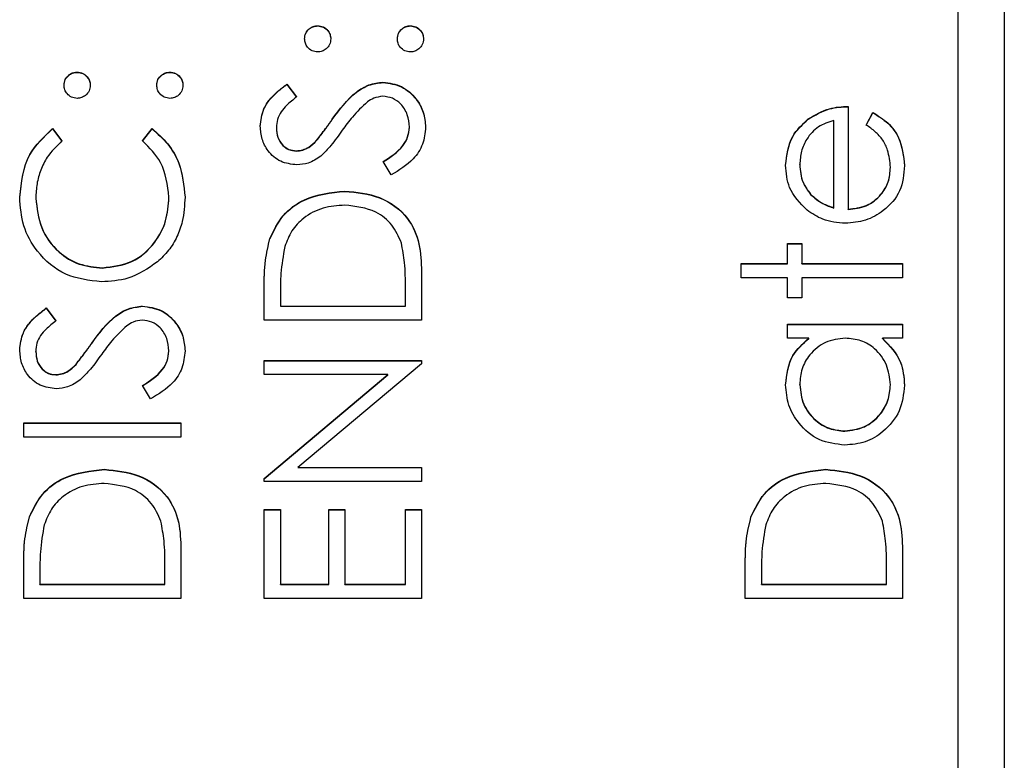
# Model space of a CAD drawing. Header units: millimetres. Extents: x 225 to 2010, y 34 to 1729.
# Tile 16 of 27: x 903 to 914, y 914 to 922. Entities that reach past the tile are written whole.
import ezdxf

# ---------------------------------------------------------------- set-up
doc = ezdxf.new("R2010")
doc.units = ezdxf.units.MM

msp = doc.modelspace()

# ---------------------------------------------------------------- linework, layer by layer
at = {"color": 7, "linetype": 'Continuous', "lineweight": 25}
for p, q in [((913.855, 948.612), (913.855, 887.612)), ((913.355, 890.003), (913.355, 945.98)), ((906.433, 922.095), (906.433, 922.098)), ((907.435, 922.095), (907.435, 922.098)), ((903.833, 921.594), (903.833, 921.596)), ((904.835, 921.594), (904.835, 921.596)), ((906.099, 921.466), (906.204, 921.328)), ((906.099, 921.463), (906.099, 921.466)), ((906.099, 921.463), (906.204, 921.325)), ((907.139, 921.485), (907.139, 921.488)), ((912.167, 921.226), (912.167, 920.115)), ((912.363, 921.025), (912.434, 921.161)), ((912.363, 921.022), (912.434, 921.158)), ((912.434, 921.158), (912.434, 921.161)), ((905.986, 920.993), (905.986, 920.996)), ((906.59, 921.084), (906.59, 921.087)), ((907.425, 920.999), (907.425, 921.002)), ((911.736, 921.088), (911.736, 921.091)), ((912.014, 920.131), (912.014, 921.074)), ((903.567, 920.986), (903.669, 920.853)), ((903.567, 920.984), (903.567, 920.986)), ((903.567, 920.984), (903.669, 920.85)), ((904.541, 920.853), (904.642, 920.986)), ((904.541, 920.85), (904.642, 920.984)), ((904.642, 920.984), (904.642, 920.986)), ((906.421, 920.856), (906.421, 920.859)), ((906.201, 920.744), (906.201, 920.747)), ((907.227, 920.485), (907.141, 920.629)), ((911.644, 920.596), (911.644, 920.599)), ((912.625, 920.565), (912.625, 920.568)), ((904.825, 920.243), (904.825, 920.246)), ((906.727, 920.308), (906.727, 920.311)), ((911.76, 920.276), (911.76, 920.279)), ((903.386, 920.233), (903.386, 920.236)), ((912.014, 920.128), (912.014, 920.131)), ((912.167, 920.112), (912.167, 920.115)), ((905.917, 919.796), (905.917, 919.799)), ((911.513, 919.745), (911.666, 919.745)), ((911.513, 919.527), (911.513, 919.745)), ((911.513, 919.742), (911.666, 919.742)), ((911.666, 919.745), (911.666, 919.527)), ((911.012, 919.527), (911.513, 919.527)), ((911.012, 919.374), (911.012, 919.527)), ((911.012, 919.524), (911.513, 919.524)), ((911.513, 919.524), (911.513, 919.527)), ((911.666, 919.527), (912.755, 919.527)), ((911.666, 919.524), (911.666, 919.527)), ((911.666, 919.524), (912.755, 919.524)), ((912.755, 919.527), (912.755, 919.374)), ((904.107, 919.48), (904.107, 919.483)), ((907.555, 919.443), (907.555, 918.917)), ((911.513, 919.374), (911.012, 919.374)), ((911.513, 919.156), (911.513, 919.374)), ((911.666, 919.374), (911.666, 919.156)), ((912.755, 919.374), (911.666, 919.374)), ((905.855, 918.917), (905.855, 919.26)), ((906.03, 919.189), (906.03, 919.069)), ((907.381, 919.069), (907.381, 919.264)), ((911.666, 919.156), (911.513, 919.156)), ((903.499, 919.048), (903.604, 918.91)), ((903.499, 919.045), (903.499, 919.048)), ((903.499, 919.045), (903.604, 918.907)), ((904.539, 919.066), (904.539, 919.069)), ((906.03, 919.069), (907.381, 919.069)), ((906.03, 919.066), (906.03, 919.069)), ((906.03, 919.066), (907.381, 919.066)), ((907.381, 919.066), (907.381, 919.069)), ((907.555, 918.917), (905.855, 918.917)), ((911.513, 918.873), (912.755, 918.873)), ((911.513, 918.721), (911.513, 918.873)), ((911.513, 918.87), (912.755, 918.87)), ((912.755, 918.873), (912.755, 918.721)), ((903.99, 918.666), (903.99, 918.669)), ((911.743, 918.721), (911.513, 918.721)), ((911.743, 918.718), (911.743, 918.721)), ((912.755, 918.721), (912.54, 918.721)), ((912.54, 918.718), (912.54, 918.721)), ((903.386, 918.575), (903.386, 918.578)), ((904.825, 918.581), (904.825, 918.584)), ((903.821, 918.438), (903.821, 918.441)), ((905.855, 918.481), (907.555, 918.481)), ((905.855, 918.329), (905.855, 918.481)), ((905.855, 918.478), (907.555, 918.478)), ((907.555, 918.446), (906.22, 917.326)), ((907.555, 918.481), (907.555, 918.446)), ((903.601, 918.326), (903.601, 918.329)), ((907.193, 918.329), (905.855, 918.329)), ((905.855, 917.206), (907.193, 918.329)), ((905.855, 917.203), (907.193, 918.326)), ((907.193, 918.326), (907.193, 918.329)), ((904.627, 918.067), (904.541, 918.211)), ((911.644, 918.217), (911.644, 918.22)), ((912.625, 918.216), (912.625, 918.219)), ((903.255, 917.806), (904.955, 917.806)), ((903.255, 917.653), (903.255, 917.806)), ((903.255, 917.803), (904.955, 917.803)), ((904.955, 917.806), (904.955, 917.653)), ((912.132, 917.716), (912.132, 917.719)), ((904.955, 917.653), (903.255, 917.653)), ((904.127, 917.302), (904.127, 917.305)), ((906.22, 917.326), (907.555, 917.326)), ((906.22, 917.324), (906.22, 917.326)), ((906.22, 917.324), (907.555, 917.324)), ((907.555, 917.326), (907.555, 917.174)), ((911.927, 917.302), (911.927, 917.305)), ((905.855, 917.174), (905.855, 917.206)), ((907.555, 917.174), (905.855, 917.174)), ((905.855, 916.869), (906.03, 916.869)), ((905.855, 915.91), (905.855, 916.869)), ((905.855, 916.866), (906.03, 916.866)), ((906.03, 916.869), (906.03, 916.063)), ((906.553, 916.869), (906.727, 916.869)), ((906.553, 916.063), (906.553, 916.869)), ((906.553, 916.866), (906.727, 916.866)), ((906.727, 916.869), (906.727, 916.063)), ((907.381, 916.869), (907.555, 916.869)), ((907.381, 916.063), (907.381, 916.869)), ((907.381, 916.866), (907.555, 916.866)), ((907.555, 916.869), (907.555, 915.91)), ((903.317, 916.79), (903.317, 916.793)), ((911.117, 916.79), (911.117, 916.793)), ((904.955, 916.437), (904.955, 915.91)), ((912.755, 916.437), (912.755, 915.91)), ((903.255, 915.91), (903.255, 916.253)), ((904.781, 916.063), (904.781, 916.258)), ((911.055, 915.91), (911.055, 916.253)), ((912.581, 916.063), (912.581, 916.258)), ((903.43, 916.182), (903.43, 916.063)), ((911.23, 916.182), (911.23, 916.063)), ((903.43, 916.063), (904.781, 916.063)), ((903.43, 916.06), (903.43, 916.063)), ((903.43, 916.06), (904.781, 916.06)), ((904.781, 916.06), (904.781, 916.063)), ((906.03, 916.063), (906.553, 916.063)), ((906.03, 916.06), (906.03, 916.063)), ((906.03, 916.06), (906.553, 916.06)), ((906.553, 916.06), (906.553, 916.063)), ((906.727, 916.063), (907.381, 916.063)), ((906.727, 916.06), (906.727, 916.063)), ((906.727, 916.06), (907.381, 916.06)), ((907.381, 916.06), (907.381, 916.063)), ((911.23, 916.063), (912.581, 916.063)), ((911.23, 916.06), (911.23, 916.063)), ((911.23, 916.06), (912.581, 916.06)), ((912.581, 916.06), (912.581, 916.063)), ((904.955, 915.91), (903.255, 915.91)), ((907.555, 915.91), (905.855, 915.91)), ((912.755, 915.91), (911.055, 915.91))]:
    msp.add_line(p, q, dxfattribs=at)
for points, knots in [([(906.291, 921.956), (906.294, 921.977), (906.298, 922.019), (906.337, 922.065), (906.383, 922.094), (906.416, 922.096), (906.433, 922.098)], [0, 0, 0, 0, 0.279602, 0.559212, 0.779475, 1, 1, 1, 1]), ([(906.291, 921.953), (906.294, 921.974), (906.298, 922.016), (906.337, 922.062), (906.383, 922.091), (906.416, 922.093), (906.433, 922.095)], [0, 0, 0, 0, 0.279602, 0.559212, 0.779475, 1, 1, 1, 1]), ([(906.433, 922.098), (906.454, 922.095), (906.496, 922.091), (906.542, 922.052), (906.57, 922.005), (906.573, 921.972), (906.575, 921.956)], [0, 0, 0, 0, 0.2795175, 0.5593264, 0.7795441, 1, 1, 1, 1]), ([(906.433, 922.095), (906.454, 922.092), (906.496, 922.088), (906.542, 922.049), (906.57, 922.002), (906.573, 921.97), (906.575, 921.953)], [0, 0, 0, 0, 0.279517, 0.559326, 0.779544, 1, 1, 1, 1]), ([(907.294, 921.956), (907.296, 921.977), (907.301, 922.019), (907.34, 922.065), (907.386, 922.094), (907.419, 922.096), (907.435, 922.098)], [0, 0, 0, 0, 0.2796016, 0.559212, 0.7794752, 1, 1, 1, 1]), ([(907.294, 921.953), (907.296, 921.974), (907.301, 922.016), (907.34, 922.062), (907.386, 922.091), (907.419, 922.093), (907.435, 922.095)], [0, 0, 0, 0, 0.279602, 0.559212, 0.779475, 1, 1, 1, 1]), ([(907.435, 922.098), (907.456, 922.095), (907.498, 922.09), (907.544, 922.051), (907.573, 922.005), (907.576, 921.972), (907.577, 921.956)], [0, 0, 0, 0, 0.279469, 0.559358, 0.779674, 1, 1, 1, 1]), ([(907.435, 922.095), (907.456, 922.092), (907.498, 922.087), (907.544, 922.049), (907.573, 922.002), (907.576, 921.969), (907.577, 921.953)], [0, 0, 0, 0, 0.2794691, 0.5593578, 0.7796739, 1, 1, 1, 1]), ([(906.433, 921.814), (906.412, 921.817), (906.37, 921.822), (906.324, 921.861), (906.296, 921.907), (906.293, 921.94), (906.291, 921.956)], [0, 0, 0, 0, 0.2795852, 0.5594544, 0.7796968, 1, 1, 1, 1]), ([(906.575, 921.956), (906.572, 921.935), (906.567, 921.893), (906.529, 921.847), (906.482, 921.819), (906.449, 921.816), (906.433, 921.814)], [0, 0, 0, 0, 0.279647, 0.559299, 0.779615, 1, 1, 1, 1]), ([(907.435, 921.814), (907.415, 921.817), (907.373, 921.822), (907.326, 921.86), (907.298, 921.907), (907.295, 921.94), (907.294, 921.956)], [0, 0, 0, 0, 0.279576, 0.559284, 0.779552, 1, 1, 1, 1]), ([(907.577, 921.956), (907.575, 921.935), (907.569, 921.893), (907.531, 921.847), (907.485, 921.819), (907.452, 921.816), (907.435, 921.814)], [0, 0, 0, 0, 0.279581, 0.559143, 0.779575, 1, 1, 1, 1]), ([(903.691, 921.455), (903.694, 921.476), (903.698, 921.518), (903.737, 921.563), (903.783, 921.593), (903.816, 921.595), (903.833, 921.596)], [0, 0, 0, 0, 0.279602, 0.559212, 0.779475, 1, 1, 1, 1]), ([(903.691, 921.452), (903.694, 921.473), (903.698, 921.515), (903.737, 921.561), (903.783, 921.59), (903.816, 921.592), (903.833, 921.594)], [0, 0, 0, 0, 0.2796016, 0.559212, 0.7794752, 1, 1, 1, 1]), ([(903.833, 921.596), (903.854, 921.594), (903.896, 921.589), (903.942, 921.55), (903.97, 921.504), (903.973, 921.471), (903.975, 921.455)], [0, 0, 0, 0, 0.279517, 0.559326, 0.779544, 1, 1, 1, 1]), ([(903.833, 921.594), (903.854, 921.591), (903.896, 921.587), (903.942, 921.548), (903.97, 921.501), (903.973, 921.468), (903.975, 921.452)], [0, 0, 0, 0, 0.279517, 0.559326, 0.779544, 1, 1, 1, 1]), ([(904.694, 921.455), (904.696, 921.476), (904.701, 921.518), (904.74, 921.563), (904.786, 921.593), (904.819, 921.595), (904.835, 921.596)], [0, 0, 0, 0, 0.279602, 0.559212, 0.779475, 1, 1, 1, 1]), ([(904.694, 921.452), (904.696, 921.473), (904.701, 921.515), (904.74, 921.561), (904.786, 921.59), (904.819, 921.592), (904.835, 921.594)], [0, 0, 0, 0, 0.2796016, 0.559212, 0.7794752, 1, 1, 1, 1]), ([(904.835, 921.596), (904.856, 921.594), (904.898, 921.589), (904.944, 921.55), (904.973, 921.504), (904.976, 921.471), (904.977, 921.455)], [0, 0, 0, 0, 0.279469, 0.559358, 0.779674, 1, 1, 1, 1]), ([(904.835, 921.594), (904.856, 921.591), (904.898, 921.586), (904.944, 921.548), (904.973, 921.501), (904.976, 921.468), (904.977, 921.452)], [0, 0, 0, 0, 0.279469, 0.559358, 0.779674, 1, 1, 1, 1]), ([(903.833, 921.313), (903.812, 921.316), (903.77, 921.321), (903.724, 921.359), (903.696, 921.406), (903.693, 921.438), (903.691, 921.455)], [0, 0, 0, 0, 0.279585, 0.559454, 0.779697, 1, 1, 1, 1]), ([(903.975, 921.455), (903.972, 921.434), (903.967, 921.392), (903.929, 921.346), (903.882, 921.318), (903.849, 921.315), (903.833, 921.313)], [0, 0, 0, 0, 0.2796468, 0.5592988, 0.7796148, 1, 1, 1, 1]), ([(904.835, 921.313), (904.815, 921.316), (904.773, 921.321), (904.726, 921.359), (904.698, 921.406), (904.695, 921.438), (904.694, 921.455)], [0, 0, 0, 0, 0.279576, 0.559284, 0.779552, 1, 1, 1, 1]), ([(904.977, 921.455), (904.975, 921.434), (904.969, 921.392), (904.931, 921.346), (904.885, 921.318), (904.852, 921.315), (904.835, 921.313)], [0, 0, 0, 0, 0.279581, 0.559143, 0.779575, 1, 1, 1, 1]), ([(905.812, 921.013), (905.819, 921.077), (905.832, 921.182), (905.913, 921.305), (906.001, 921.392), (906.067, 921.441), (906.099, 921.466)], [0, 0, 0, 0, 0.338729, 0.558835, 0.779344, 1, 1, 1, 1]), ([(905.812, 921.01), (905.819, 921.074), (905.832, 921.179), (905.913, 921.302), (906.001, 921.389), (906.067, 921.438), (906.099, 921.463)], [0, 0, 0, 0, 0.3387292, 0.5588354, 0.7793438, 1, 1, 1, 1]), ([(906.59, 921.087), (906.669, 921.194), (906.779, 921.342), (906.984, 921.468), (907.087, 921.481), (907.139, 921.488)], [0, 0, 0, 0, 0.560115, 0.780284, 1, 1, 1, 1]), ([(906.59, 921.084), (906.669, 921.191), (906.779, 921.339), (906.984, 921.466), (907.087, 921.478), (907.139, 921.485)], [0, 0, 0, 0, 0.560115, 0.780284, 1, 1, 1, 1]), ([(907.139, 921.488), (907.208, 921.478), (907.348, 921.459), (907.496, 921.323), (907.586, 921.166), (907.594, 921.057), (907.599, 921.002)], [0, 0, 0, 0, 0.279183, 0.559085, 0.779446, 1, 1, 1, 1]), ([(907.139, 921.485), (907.208, 921.475), (907.348, 921.456), (907.496, 921.32), (907.586, 921.163), (907.594, 921.054), (907.599, 920.999)], [0, 0, 0, 0, 0.279183, 0.559085, 0.779446, 1, 1, 1, 1]), ([(906.204, 921.328), (906.167, 921.299), (906.107, 921.25), (906.035, 921.17), (905.993, 921.087), (905.988, 921.026), (905.986, 920.996)], [0, 0, 0, 0, 0.340409, 0.560482, 0.78018, 1, 1, 1, 1]), ([(907.136, 921.335), (907.103, 921.331), (907.042, 921.323), (906.992, 921.289), (906.97, 921.274)], [0, 0, 0, 0, 0.55899, 1, 1, 1, 1]), ([(907.425, 921.002), (907.42, 921.048), (907.411, 921.139), (907.342, 921.251), (907.244, 921.322), (907.172, 921.331), (907.136, 921.335)], [0, 0, 0, 0, 0.280276, 0.560148, 0.780153, 1, 1, 1, 1]), ([(906.97, 921.274), (906.914, 921.222), (906.813, 921.128), (906.734, 921.017), (906.698, 920.968)], [0, 0, 0, 0, 0.559496, 1, 1, 1, 1]), ([(911.736, 921.091), (911.81, 921.135), (911.944, 921.214), (912.099, 921.223), (912.167, 921.226)], [0, 0, 0, 0, 0.558897, 1, 1, 1, 1]), ([(911.736, 921.088), (911.81, 921.132), (911.944, 921.211), (912.099, 921.22), (912.167, 921.223)], [0, 0, 0, 0, 0.558897, 1, 1, 1, 1]), ([(912.434, 921.161), (912.49, 921.126), (912.603, 921.057), (912.747, 920.862), (912.766, 920.691), (912.777, 920.587)], [0, 0, 0, 0, 0.280919, 0.5614069, 1, 1, 1, 1]), ([(912.434, 921.158), (912.49, 921.123), (912.603, 921.054), (912.747, 920.859), (912.766, 920.688), (912.777, 920.584)], [0, 0, 0, 0, 0.280919, 0.561407, 1, 1, 1, 1]), ([(906.208, 920.594), (906.148, 920.602), (906.027, 920.616), (905.896, 920.732), (905.824, 920.871), (905.816, 920.966), (905.812, 921.013)], [0, 0, 0, 0, 0.279553, 0.558798, 0.779378, 1, 1, 1, 1]), ([(905.986, 920.996), (905.989, 920.961), (905.994, 920.893), (906.047, 920.81), (906.12, 920.755), (906.174, 920.75), (906.201, 920.747)], [0, 0, 0, 0, 0.280274, 0.559931, 0.77992, 1, 1, 1, 1]), ([(905.986, 920.993), (905.989, 920.959), (905.994, 920.89), (906.047, 920.807), (906.12, 920.752), (906.174, 920.747), (906.201, 920.744)], [0, 0, 0, 0, 0.280274, 0.559931, 0.77992, 1, 1, 1, 1]), ([(906.421, 920.859), (906.453, 920.901), (906.512, 920.976), (906.566, 921.053), (906.59, 921.087)], [0, 0, 0, 0, 0.559906, 1, 1, 1, 1]), ([(906.421, 920.856), (906.453, 920.898), (906.512, 920.973), (906.566, 921.05), (906.59, 921.084)], [0, 0, 0, 0, 0.559906, 1, 1, 1, 1]), ([(907.141, 920.629), (907.219, 920.68), (907.327, 920.75), (907.413, 920.894), (907.421, 920.966), (907.425, 921.002)], [0, 0, 0, 0, 0.559321, 0.779782, 1, 1, 1, 1]), ([(907.141, 920.626), (907.219, 920.677), (907.327, 920.747), (907.413, 920.891), (907.421, 920.963), (907.425, 920.999)], [0, 0, 0, 0, 0.559321, 0.779782, 1, 1, 1, 1]), ([(907.599, 921.002), (907.593, 920.939), (907.58, 920.814), (907.452, 920.62), (907.313, 920.536), (907.227, 920.485)], [0, 0, 0, 0, 0.2798798, 0.5596658, 1, 1, 1, 1]), ([(911.491, 920.591), (911.504, 920.701), (911.527, 920.899), (911.672, 921.032), (911.736, 921.091)], [0, 0, 0, 0, 0.558919, 1, 1, 1, 1]), ([(911.491, 920.588), (911.504, 920.698), (911.527, 920.896), (911.672, 921.029), (911.736, 921.088)], [0, 0, 0, 0, 0.558919, 1, 1, 1, 1]), ([(912.014, 921.074), (911.955, 921.055), (911.838, 921.018), (911.72, 920.887), (911.655, 920.743), (911.648, 920.647), (911.644, 920.599)], [0, 0, 0, 0, 0.280138, 0.559194, 0.779598, 1, 1, 1, 1]), ([(912.625, 920.568), (912.618, 920.631), (912.608, 920.734), (912.546, 920.865), (912.463, 920.956), (912.396, 921.002), (912.363, 921.025)], [0, 0, 0, 0, 0.339465, 0.559626, 0.779498, 1, 1, 1, 1]), ([(903.212, 920.245), (903.23, 920.408), (903.262, 920.7), (903.474, 920.899), (903.567, 920.986)], [0, 0, 0, 0, 0.559517, 1, 1, 1, 1]), ([(903.212, 920.242), (903.23, 920.405), (903.262, 920.697), (903.474, 920.896), (903.567, 920.984)], [0, 0, 0, 0, 0.559517, 1, 1, 1, 1]), ([(904.642, 920.986), (904.702, 920.934), (904.822, 920.829), (904.967, 920.577), (904.987, 920.372), (904.999, 920.247)], [0, 0, 0, 0, 0.2804103, 0.5607951, 1, 1, 1, 1]), ([(904.642, 920.984), (904.702, 920.931), (904.822, 920.826), (904.967, 920.574), (904.987, 920.369), (904.999, 920.244)], [0, 0, 0, 0, 0.2804103, 0.5607951, 1, 1, 1, 1]), ([(906.698, 920.968), (906.659, 920.912), (906.589, 920.813), (906.505, 920.727), (906.467, 920.689)], [0, 0, 0, 0, 0.5604127, 1, 1, 1, 1]), ([(903.669, 920.853), (903.612, 920.798), (903.516, 920.706), (903.436, 920.54), (903.393, 920.39), (903.388, 920.287), (903.386, 920.236)], [0, 0, 0, 0, 0.3393271, 0.5594657, 0.7797271, 1, 1, 1, 1]), ([(904.825, 920.246), (904.808, 920.377), (904.78, 920.613), (904.614, 920.779), (904.541, 920.853)], [0, 0, 0, 0, 0.558772, 1, 1, 1, 1]), ([(906.201, 920.747), (906.225, 920.749), (906.272, 920.753), (906.351, 920.79), (906.394, 920.833), (906.421, 920.859)], [0, 0, 0, 0, 0.279946, 0.559774, 1, 1, 1, 1]), ([(906.201, 920.744), (906.225, 920.746), (906.272, 920.75), (906.351, 920.787), (906.394, 920.83), (906.421, 920.856)], [0, 0, 0, 0, 0.279946, 0.559774, 1, 1, 1, 1]), ([(906.467, 920.689), (906.423, 920.659), (906.344, 920.606), (906.25, 920.598), (906.208, 920.594)], [0, 0, 0, 0, 0.55984, 1, 1, 1, 1]), ([(911.723, 920.105), (911.648, 920.182), (911.513, 920.318), (911.498, 920.507), (911.491, 920.591)], [0, 0, 0, 0, 0.558577, 1, 1, 1, 1]), ([(911.644, 920.599), (911.649, 920.533), (911.66, 920.415), (911.729, 920.32), (911.76, 920.279)], [0, 0, 0, 0, 0.559458, 1, 1, 1, 1]), ([(911.644, 920.596), (911.649, 920.53), (911.66, 920.412), (911.729, 920.318), (911.76, 920.276)], [0, 0, 0, 0, 0.559458, 1, 1, 1, 1]), ([(912.777, 920.587), (912.769, 920.493), (912.752, 920.304), (912.57, 920.101), (912.358, 919.983), (912.211, 919.969), (912.138, 919.963)], [0, 0, 0, 0, 0.279885, 0.558859, 0.779462, 1, 1, 1, 1]), ([(912.167, 920.115), (912.234, 920.123), (912.369, 920.138), (912.521, 920.259), (912.612, 920.409), (912.62, 920.515), (912.625, 920.568)], [0, 0, 0, 0, 0.279963, 0.559359, 0.779526, 1, 1, 1, 1]), ([(912.167, 920.112), (912.234, 920.12), (912.369, 920.136), (912.521, 920.256), (912.612, 920.407), (912.62, 920.512), (912.625, 920.565)], [0, 0, 0, 0, 0.279963, 0.559359, 0.779526, 1, 1, 1, 1]), ([(904.095, 919.331), (903.962, 919.346), (903.696, 919.377), (903.404, 919.629), (903.235, 919.931), (903.219, 920.14), (903.212, 920.245)], [0, 0, 0, 0, 0.279512, 0.55908, 0.779374, 1, 1, 1, 1]), ([(904.107, 919.483), (904.217, 919.496), (904.437, 919.522), (904.674, 919.735), (904.806, 919.987), (904.818, 920.16), (904.825, 920.246)], [0, 0, 0, 0, 0.279434, 0.558921, 0.779283, 1, 1, 1, 1]), ([(904.999, 920.247), (904.994, 920.158), (904.986, 920.01), (904.916, 919.817), (904.827, 919.666), (904.743, 919.586), (904.702, 919.546)], [0, 0, 0, 0, 0.339838, 0.559927, 0.779959, 1, 1, 1, 1]), ([(905.917, 919.799), (905.959, 919.886), (906.042, 920.059), (906.329, 920.269), (906.576, 920.295), (906.727, 920.311)], [0, 0, 0, 0, 0.280264, 0.560715, 1, 1, 1, 1]), ([(905.917, 919.796), (905.959, 919.883), (906.042, 920.056), (906.329, 920.266), (906.576, 920.292), (906.727, 920.308)], [0, 0, 0, 0, 0.280264, 0.560715, 1, 1, 1, 1]), ([(906.727, 920.311), (906.854, 920.299), (907.109, 920.274), (907.413, 920.054), (907.546, 919.744), (907.552, 919.544), (907.555, 919.443)], [0, 0, 0, 0, 0.280124, 0.559248, 0.778837, 1, 1, 1, 1]), ([(906.727, 920.308), (906.854, 920.296), (907.109, 920.271), (907.413, 920.051), (907.546, 919.741), (907.552, 919.541), (907.555, 919.441)], [0, 0, 0, 0, 0.280124, 0.559248, 0.778837, 1, 1, 1, 1]), ([(911.76, 920.279), (911.802, 920.242), (911.877, 920.175), (911.972, 920.145), (912.014, 920.131)], [0, 0, 0, 0, 0.558795, 1, 1, 1, 1]), ([(911.76, 920.276), (911.802, 920.239), (911.877, 920.173), (911.972, 920.142), (912.014, 920.128)], [0, 0, 0, 0, 0.558795, 1, 1, 1, 1]), ([(903.386, 920.236), (903.398, 920.127), (903.423, 919.91), (903.608, 919.657), (903.85, 919.506), (904.021, 919.491), (904.107, 919.483)], [0, 0, 0, 0, 0.279856, 0.559519, 0.779686, 1, 1, 1, 1]), ([(903.386, 920.233), (903.398, 920.124), (903.423, 919.907), (903.608, 919.654), (903.85, 919.504), (904.021, 919.488), (904.107, 919.48)], [0, 0, 0, 0, 0.279856, 0.559519, 0.779686, 1, 1, 1, 1]), ([(904.107, 919.48), (904.217, 919.493), (904.437, 919.519), (904.674, 919.732), (904.806, 919.985), (904.818, 920.157), (904.825, 920.243)], [0, 0, 0, 0, 0.279434, 0.558921, 0.779283, 1, 1, 1, 1]), ([(906.726, 920.159), (906.647, 920.153), (906.488, 920.142), (906.288, 920.037), (906.144, 919.886), (906.1, 919.769), (906.077, 919.711)], [0, 0, 0, 0, 0.280178, 0.559765, 0.779797, 1, 1, 1, 1]), ([(907.338, 919.75), (907.308, 919.818), (907.248, 919.954), (907.034, 920.125), (906.843, 920.146), (906.726, 920.159)], [0, 0, 0, 0, 0.280536, 0.561015, 1, 1, 1, 1]), ([(912.138, 919.963), (912.053, 919.97), (911.902, 919.984), (911.778, 920.068), (911.723, 920.105)], [0, 0, 0, 0, 0.559427, 1, 1, 1, 1]), ([(905.855, 919.26), (905.855, 919.362), (905.856, 919.544), (905.898, 919.721), (905.917, 919.799)], [0, 0, 0, 0, 0.560445, 1, 1, 1, 1]), ([(905.855, 919.257), (905.855, 919.359), (905.856, 919.541), (905.898, 919.718), (905.917, 919.796)], [0, 0, 0, 0, 0.560445, 1, 1, 1, 1]), ([(907.381, 919.264), (907.381, 919.356), (907.382, 919.519), (907.351, 919.68), (907.338, 919.75)], [0, 0, 0, 0, 0.560426, 1, 1, 1, 1]), ([(906.077, 919.711), (906.06, 919.614), (906.03, 919.441), (906.03, 919.266), (906.03, 919.189)], [0, 0, 0, 0, 0.559542, 1, 1, 1, 1]), ([(904.702, 919.546), (904.599, 919.476), (904.414, 919.35), (904.193, 919.337), (904.095, 919.331)], [0, 0, 0, 0, 0.559029, 1, 1, 1, 1]), ([(903.212, 918.595), (903.219, 918.658), (903.232, 918.763), (903.313, 918.887), (903.401, 918.973), (903.467, 919.023), (903.499, 919.048)], [0, 0, 0, 0, 0.338729, 0.558835, 0.779344, 1, 1, 1, 1]), ([(903.212, 918.592), (903.219, 918.656), (903.232, 918.76), (903.313, 918.884), (903.401, 918.97), (903.467, 919.02), (903.499, 919.045)], [0, 0, 0, 0, 0.338729, 0.558835, 0.779344, 1, 1, 1, 1]), ([(903.99, 918.669), (904.069, 918.775), (904.179, 918.924), (904.384, 919.05), (904.487, 919.063), (904.539, 919.069)], [0, 0, 0, 0, 0.560115, 0.780284, 1, 1, 1, 1]), ([(903.99, 918.666), (904.069, 918.773), (904.179, 918.921), (904.384, 919.047), (904.487, 919.06), (904.539, 919.066)], [0, 0, 0, 0, 0.560115, 0.780284, 1, 1, 1, 1]), ([(904.539, 919.069), (904.608, 919.06), (904.748, 919.041), (904.896, 918.905), (904.986, 918.748), (904.994, 918.639), (904.999, 918.584)], [0, 0, 0, 0, 0.279183, 0.559085, 0.779446, 1, 1, 1, 1]), ([(904.539, 919.066), (904.608, 919.057), (904.748, 919.038), (904.896, 918.902), (904.986, 918.745), (904.994, 918.636), (904.999, 918.581)], [0, 0, 0, 0, 0.279183, 0.559085, 0.779446, 1, 1, 1, 1]), ([(903.604, 918.91), (903.567, 918.88), (903.507, 918.832), (903.435, 918.752), (903.393, 918.669), (903.388, 918.608), (903.386, 918.578)], [0, 0, 0, 0, 0.340409, 0.560482, 0.78018, 1, 1, 1, 1]), ([(904.536, 918.917), (904.503, 918.913), (904.442, 918.905), (904.392, 918.871), (904.37, 918.856)], [0, 0, 0, 0, 0.55899, 1, 1, 1, 1]), ([(904.825, 918.584), (904.82, 918.63), (904.811, 918.721), (904.742, 918.832), (904.644, 918.903), (904.572, 918.912), (904.536, 918.917)], [0, 0, 0, 0, 0.280276, 0.560148, 0.780153, 1, 1, 1, 1]), ([(904.37, 918.856), (904.314, 918.803), (904.213, 918.71), (904.134, 918.599), (904.098, 918.549)], [0, 0, 0, 0, 0.559496, 1, 1, 1, 1]), ([(903.821, 918.441), (903.853, 918.482), (903.912, 918.557), (903.966, 918.635), (903.99, 918.669)], [0, 0, 0, 0, 0.559906, 1, 1, 1, 1]), ([(903.821, 918.438), (903.853, 918.48), (903.912, 918.554), (903.966, 918.632), (903.99, 918.666)], [0, 0, 0, 0, 0.559906, 1, 1, 1, 1]), ([(911.491, 918.218), (911.504, 918.33), (911.527, 918.531), (911.677, 918.663), (911.743, 918.721)], [0, 0, 0, 0, 0.559062, 1, 1, 1, 1]), ([(911.491, 918.215), (911.504, 918.327), (911.527, 918.528), (911.677, 918.66), (911.743, 918.718)], [0, 0, 0, 0, 0.559062, 1, 1, 1, 1]), ([(912.137, 918.721), (912.063, 918.713), (911.916, 918.696), (911.754, 918.559), (911.657, 918.394), (911.648, 918.278), (911.644, 918.22)], [0, 0, 0, 0, 0.27966, 0.55921, 0.779487, 1, 1, 1, 1]), ([(912.625, 918.219), (912.616, 918.292), (912.598, 918.437), (912.474, 918.607), (912.309, 918.706), (912.194, 918.716), (912.137, 918.721)], [0, 0, 0, 0, 0.279822, 0.559387, 0.779603, 1, 1, 1, 1]), ([(912.54, 918.721), (912.617, 918.64), (912.754, 918.496), (912.77, 918.3), (912.777, 918.214)], [0, 0, 0, 0, 0.558763, 1, 1, 1, 1]), ([(912.54, 918.718), (912.617, 918.637), (912.754, 918.493), (912.77, 918.297), (912.777, 918.211)], [0, 0, 0, 0, 0.558763, 1, 1, 1, 1]), ([(903.608, 918.176), (903.548, 918.183), (903.427, 918.198), (903.296, 918.314), (903.224, 918.453), (903.216, 918.548), (903.212, 918.595)], [0, 0, 0, 0, 0.279553, 0.558798, 0.779378, 1, 1, 1, 1]), ([(903.386, 918.578), (903.389, 918.543), (903.394, 918.474), (903.447, 918.391), (903.52, 918.337), (903.574, 918.331), (903.601, 918.329)], [0, 0, 0, 0, 0.280274, 0.559931, 0.77992, 1, 1, 1, 1]), ([(903.386, 918.575), (903.389, 918.54), (903.394, 918.471), (903.447, 918.388), (903.52, 918.334), (903.574, 918.328), (903.601, 918.326)], [0, 0, 0, 0, 0.280274, 0.559931, 0.77992, 1, 1, 1, 1]), ([(904.098, 918.549), (904.059, 918.494), (903.989, 918.395), (903.905, 918.309), (903.867, 918.271)], [0, 0, 0, 0, 0.560413, 1, 1, 1, 1]), ([(904.541, 918.211), (904.619, 918.261), (904.727, 918.332), (904.813, 918.476), (904.821, 918.548), (904.825, 918.584)], [0, 0, 0, 0, 0.559321, 0.779782, 1, 1, 1, 1]), ([(904.541, 918.208), (904.619, 918.258), (904.727, 918.329), (904.813, 918.473), (904.821, 918.545), (904.825, 918.581)], [0, 0, 0, 0, 0.559321, 0.779782, 1, 1, 1, 1]), ([(904.999, 918.584), (904.993, 918.521), (904.98, 918.395), (904.852, 918.202), (904.713, 918.118), (904.627, 918.067)], [0, 0, 0, 0, 0.27988, 0.559666, 1, 1, 1, 1]), ([(903.601, 918.329), (903.625, 918.331), (903.672, 918.335), (903.751, 918.371), (903.794, 918.414), (903.821, 918.441)], [0, 0, 0, 0, 0.279946, 0.559774, 1, 1, 1, 1]), ([(903.601, 918.326), (903.625, 918.328), (903.672, 918.332), (903.751, 918.368), (903.794, 918.411), (903.821, 918.438)], [0, 0, 0, 0, 0.279946, 0.559774, 1, 1, 1, 1]), ([(903.867, 918.271), (903.823, 918.241), (903.744, 918.188), (903.65, 918.18), (903.608, 918.176)], [0, 0, 0, 0, 0.55984, 1, 1, 1, 1]), ([(912.131, 917.566), (912.036, 917.578), (911.845, 917.601), (911.638, 917.781), (911.51, 917.994), (911.498, 918.143), (911.491, 918.218)], [0, 0, 0, 0, 0.279413, 0.559191, 0.779548, 1, 1, 1, 1]), ([(911.644, 918.22), (911.652, 918.148), (911.669, 918.002), (911.799, 917.837), (911.961, 917.737), (912.075, 917.725), (912.132, 917.719)], [0, 0, 0, 0, 0.279767, 0.559291, 0.779719, 1, 1, 1, 1]), ([(911.644, 918.217), (911.652, 918.145), (911.669, 917.999), (911.799, 917.834), (911.961, 917.734), (912.075, 917.722), (912.132, 917.716)], [0, 0, 0, 0, 0.279767, 0.559291, 0.779719, 1, 1, 1, 1]), ([(912.777, 918.214), (912.766, 918.118), (912.744, 917.927), (912.568, 917.716), (912.356, 917.585), (912.206, 917.573), (912.131, 917.566)], [0, 0, 0, 0, 0.279573, 0.559333, 0.779589, 1, 1, 1, 1]), ([(912.132, 917.719), (912.205, 917.729), (912.35, 917.749), (912.512, 917.883), (912.608, 918.047), (912.619, 918.162), (912.625, 918.219)], [0, 0, 0, 0, 0.279429, 0.559146, 0.77957, 1, 1, 1, 1]), ([(912.132, 917.716), (912.205, 917.726), (912.35, 917.747), (912.512, 917.88), (912.608, 918.045), (912.619, 918.159), (912.625, 918.216)], [0, 0, 0, 0, 0.279429, 0.559146, 0.77957, 1, 1, 1, 1]), ([(903.317, 916.793), (903.359, 916.879), (903.442, 917.052), (903.729, 917.262), (903.976, 917.289), (904.127, 917.305)], [0, 0, 0, 0, 0.280264, 0.560715, 1, 1, 1, 1]), ([(903.317, 916.79), (903.359, 916.876), (903.442, 917.049), (903.729, 917.26), (903.976, 917.286), (904.127, 917.302)], [0, 0, 0, 0, 0.280264, 0.560715, 1, 1, 1, 1]), ([(904.127, 917.305), (904.254, 917.292), (904.509, 917.267), (904.813, 917.047), (904.946, 916.738), (904.952, 916.537), (904.955, 916.437)], [0, 0, 0, 0, 0.280124, 0.559248, 0.778837, 1, 1, 1, 1]), ([(904.127, 917.302), (904.254, 917.289), (904.509, 917.265), (904.813, 917.044), (904.946, 916.735), (904.952, 916.535), (904.955, 916.434)], [0, 0, 0, 0, 0.280124, 0.559248, 0.778837, 1, 1, 1, 1]), ([(911.117, 916.793), (911.159, 916.879), (911.242, 917.052), (911.529, 917.262), (911.776, 917.289), (911.927, 917.305)], [0, 0, 0, 0, 0.280264, 0.560715, 1, 1, 1, 1]), ([(911.117, 916.79), (911.159, 916.876), (911.242, 917.049), (911.529, 917.26), (911.776, 917.286), (911.927, 917.302)], [0, 0, 0, 0, 0.280264, 0.560715, 1, 1, 1, 1]), ([(911.927, 917.305), (912.054, 917.292), (912.309, 917.267), (912.613, 917.047), (912.746, 916.738), (912.752, 916.537), (912.755, 916.437)], [0, 0, 0, 0, 0.280124, 0.559248, 0.778837, 1, 1, 1, 1]), ([(911.927, 917.302), (912.054, 917.289), (912.309, 917.265), (912.613, 917.044), (912.746, 916.735), (912.752, 916.535), (912.755, 916.434)], [0, 0, 0, 0, 0.280124, 0.559248, 0.778837, 1, 1, 1, 1]), ([(904.126, 917.152), (904.047, 917.147), (903.888, 917.136), (903.688, 917.03), (903.544, 916.88), (903.5, 916.763), (903.477, 916.704)], [0, 0, 0, 0, 0.280178, 0.559765, 0.779797, 1, 1, 1, 1]), ([(904.738, 916.744), (904.708, 916.811), (904.648, 916.947), (904.434, 917.118), (904.243, 917.139), (904.126, 917.152)], [0, 0, 0, 0, 0.280536, 0.561015, 1, 1, 1, 1]), ([(911.926, 917.152), (911.847, 917.147), (911.688, 917.136), (911.488, 917.03), (911.344, 916.88), (911.3, 916.763), (911.277, 916.704)], [0, 0, 0, 0, 0.280178, 0.559765, 0.779797, 1, 1, 1, 1]), ([(912.538, 916.744), (912.508, 916.811), (912.448, 916.947), (912.234, 917.118), (912.043, 917.139), (911.926, 917.152)], [0, 0, 0, 0, 0.280536, 0.561015, 1, 1, 1, 1]), ([(903.255, 916.253), (903.255, 916.356), (903.256, 916.538), (903.298, 916.715), (903.317, 916.793)], [0, 0, 0, 0, 0.560445, 1, 1, 1, 1]), ([(903.255, 916.251), (903.255, 916.353), (903.256, 916.535), (903.298, 916.712), (903.317, 916.79)], [0, 0, 0, 0, 0.560445, 1, 1, 1, 1]), ([(904.781, 916.258), (904.781, 916.349), (904.782, 916.513), (904.751, 916.673), (904.738, 916.744)], [0, 0, 0, 0, 0.560426, 1, 1, 1, 1]), ([(911.055, 916.253), (911.055, 916.356), (911.056, 916.538), (911.098, 916.715), (911.117, 916.793)], [0, 0, 0, 0, 0.560445, 1, 1, 1, 1]), ([(911.055, 916.251), (911.055, 916.353), (911.056, 916.535), (911.098, 916.712), (911.117, 916.79)], [0, 0, 0, 0, 0.560445, 1, 1, 1, 1]), ([(912.581, 916.258), (912.581, 916.349), (912.582, 916.513), (912.551, 916.673), (912.538, 916.744)], [0, 0, 0, 0, 0.560426, 1, 1, 1, 1]), ([(903.477, 916.704), (903.46, 916.608), (903.43, 916.435), (903.43, 916.26), (903.43, 916.182)], [0, 0, 0, 0, 0.559542, 1, 1, 1, 1]), ([(911.277, 916.704), (911.26, 916.608), (911.23, 916.435), (911.23, 916.26), (911.23, 916.182)], [0, 0, 0, 0, 0.559542, 1, 1, 1, 1])]:
    msp.add_open_spline(points, degree=3, knots=knots, dxfattribs=at)

doc.saveas('drawing.dxf')
